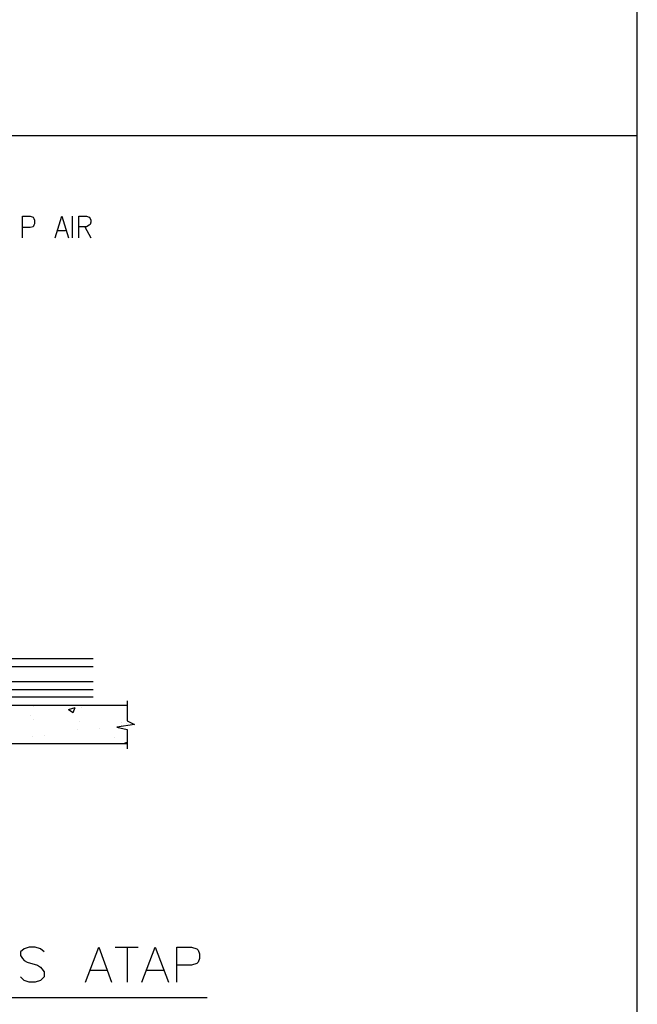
# Model space of a CAD drawing. Header units: millimetres. Extents: x 0 to 420, y 0 to 297.
# Tile 20 of 39: x 296 to 331, y 100 to 156. Entities that reach past the tile are written whole.
import ezdxf

# ---------------------------------------------------------------- set-up
doc = ezdxf.new("R2010")
doc.units = ezdxf.units.MM
doc.layers.add('LINE_000000', color=7, linetype='Continuous')

msp = doc.modelspace()

# ---------------------------------------------------------------- linework, layer by layer
at = {"layer": 'LINE_000000', "lineweight": 25}
for p, q in [((48.006, 149.437), (331.174, 149.437)), ((298.873, 144.822), (298.873, 143.595)), ((299.593, 144.23), (299.932, 143.595)), ((298.027, 144.018), (298.492, 144.018)), ((286.935, 119.549), (300.059, 119.549)), ((286.47, 119.084), (300.059, 119.084)), ((286.47, 118.237), (300.059, 118.237)), ((286.046, 117.771), (300.059, 117.771)), ((285.581, 117.348), (300.059, 117.348)), ((282.49, 116.882), (302.006, 116.882)), ((296.63, 116.798), (296.63, 116.798)), ((296.714, 116.882), (296.714, 116.882)), ((298.662, 116.628), (299.043, 116.755)), ((298.662, 116.628), (298.916, 116.459)), ((298.916, 116.459), (299.043, 116.755)), ((299.381, 116.755), (299.381, 116.755)), ((296.46, 116.29), (296.46, 116.29)), ((296.63, 116.078), (296.63, 116.078)), ((299.297, 115.951), (299.297, 115.951)), ((299.17, 115.485), (299.17, 115.485)), ((300.44, 115.57), (300.44, 115.57)), ((301.667, 115.739), (301.667, 115.739)), ((301.71, 115.866), (301.71, 115.866)), ((301.964, 115.824), (301.964, 115.824)), ((302.006, 115.485), (302.006, 114.385)), ((296.587, 115.104), (296.587, 115.104)), ((297.265, 115.147), (297.265, 115.147)), ((301.286, 115.02), (301.286, 115.02)), ((286.47, 114.681), (302.006, 114.681)), ((301.794, 114.681), (302.006, 114.766)), ((301.964, 114.681), (302.006, 114.766)), ((301.329, 103.039), (302.641, 103.039)), ((302.006, 103.039), (302.006, 101.05)), ((299.889, 101.727), (300.863, 101.727)), ((303.107, 101.727), (304.08, 101.727)), ((246.295, 100.161), (306.578, 100.161))]:
    msp.add_line(p, q, dxfattribs=at)
msp.add_lwpolyline([(48.006, 264.414), (48.006, 34.417), (331.174, 34.417), (331.174, 264.414), (48.006, 264.414)], close=True, dxfattribs=at)
msp.add_lwpolyline([(48.006, 264.414), (48.006, 34.417), (331.174, 34.417), (331.174, 264.414), (48.006, 264.414)], close=True, dxfattribs=at)
for points in [[(296.037, 143.595), (296.037, 144.822), (296.46, 144.822), (296.63, 144.78), (296.672, 144.695), (296.714, 144.611), (296.714, 144.399), (296.672, 144.314), (296.63, 144.23), (296.46, 144.187), (296.037, 144.187)], [(297.9, 143.595), (298.281, 144.822), (298.662, 143.595)], [(299.254, 143.595), (299.254, 144.822), (299.678, 144.822), (299.847, 144.78), (299.889, 144.695), (299.932, 144.611), (299.932, 144.484), (299.889, 144.357), (299.847, 144.314), (299.678, 144.23), (299.254, 144.23)], [(302.006, 117.136), (302.006, 115.993), (302.429, 115.782)], [(302.429, 115.782), (301.413, 115.612), (302.006, 115.485)], [(297.265, 102.785), (297.053, 102.955), (296.757, 103.039), (296.418, 103.039), (296.122, 102.955), (295.91, 102.785), (295.91, 102.574), (296.037, 102.404), (296.122, 102.277), (296.291, 102.193), (296.884, 102.023), (297.053, 101.896), (297.138, 101.812), (297.265, 101.642), (297.265, 101.346), (297.053, 101.134), (296.757, 101.05), (296.418, 101.05), (296.122, 101.134), (295.91, 101.346)], [(299.635, 101.05), (300.397, 103.039), (301.117, 101.05)], [(302.853, 101.05), (303.615, 103.039), (304.377, 101.05)], [(304.842, 101.05), (304.842, 103.039), (305.689, 103.039), (305.985, 102.955), (306.07, 102.87), (306.155, 102.658), (306.155, 102.404), (306.07, 102.193), (305.985, 102.108), (305.689, 102.023), (304.842, 102.023)]]:
    msp.add_lwpolyline(points, dxfattribs=at)

doc.saveas('drawing.dxf')
